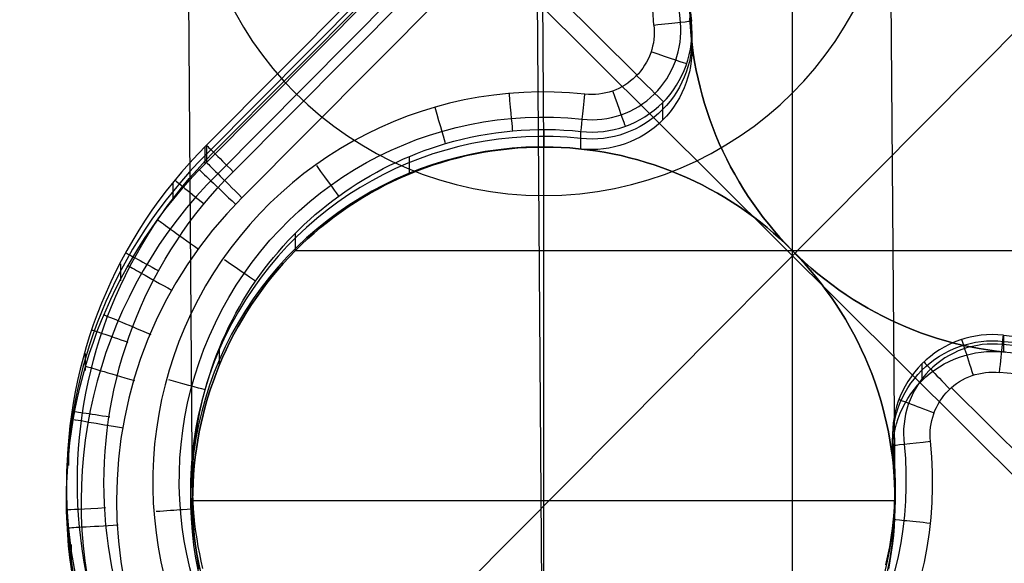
# Model space of a CAD drawing. Extents: x -274 to 274, y -220 to 276.
# Tile 92 of 164: x 211 to 230, y -210 to -200. Entities that reach past the tile are written whole.
import ezdxf

# ---------------------------------------------------------------- set-up
doc = ezdxf.new("R2010")
doc.units = 0
doc.layers.add('PREDEFINITO', color=7, linetype='CONTINUOUS')

msp = doc.modelspace()

# ---------------------------------------------------------------- linework, layer by layer
at = {"layer": 'PREDEFINITO'}
for p, q in [((221.101, -202.118, 1), (220.891, -174.626, 262.983)), ((214.101, -209.157, 1), (213.895, -181.614, 263.454)), ((228.101, -209.157, 1), (227.889, -181.57, 263.887)), ((221.101, -216.195, 1), (220.893, -188.558, 264.358)), ((224.277, -192.125, 4.195), (214.377, -202.082, 4.195)), ((224.277, -192.303, 2.5), (214.377, -202.26, 2.5)), ((214.518, -202.222, 4.76), (224.417, -192.265, 4.76)), ((214.377, -202.426, 0.926), (224.277, -192.468, 0.926)), ((214.602, -202.649, 0.267), (224.501, -192.692, 0.267)), ((214.908, -202.609, 5), (224.807, -192.652, 5)), ((224.984, -193.172), (215.084, -203.129)), ((237.057, -193.213), (215.148, -215.249)), ((226.05, -194.223, 1), (226.05, -214.134, 1)), ((222.959, -200.685, 5), (219.872, -197.616, 5)), ((219.961, -198.224), (232.04, -210.233)), ((224.02, -199.726, 1), (224.009, -199.551, 1)), ((224.009, -199.551, 1), (224.02, -199.726, 1)), ((224.024, -199.44, 4.244), (224.04, -199.614, 4.242)), ((224.035, -199.901, 1), (224.02, -199.726, 1)), ((224.02, -199.726, 1), (224.035, -199.901, 1)), ((224.04, -199.955, 1), (224.04, -199.614, 4.242)), ((224.054, -200.075, 1), (224.035, -199.901, 1)), ((224.035, -199.901, 1), (224.054, -200.075, 1)), ((224.078, -200.249, 1), (224.054, -200.075, 1)), ((224.054, -200.075, 1), (224.078, -200.249, 1)), ((224.106, -200.422, 1), (224.078, -200.249, 1)), ((224.078, -200.249, 1), (224.106, -200.422, 1)), ((224.139, -200.595, 1), (224.106, -200.422, 1)), ((224.106, -200.422, 1), (224.139, -200.595, 1)), ((224.174, -200.76, 1), (224.139, -200.595, 1)), ((224.139, -200.595, 1), (224.174, -200.76, 1)), ((224.213, -200.924, 1), (224.174, -200.76, 1)), ((224.174, -200.76, 1), (224.213, -200.924, 1)), ((224.256, -201.088, 1), (224.213, -200.924, 1)), ((224.213, -200.924, 1), (224.256, -201.088, 1)), ((224.303, -201.25, 1), (224.256, -201.088, 1)), ((224.256, -201.088, 1), (224.303, -201.25, 1)), ((223.467, -201.235, 4.306), (223.467, -201.583, 1)), ((224.354, -201.411, 1), (224.303, -201.25, 1)), ((224.303, -201.25, 1), (224.354, -201.411, 1)), ((224.409, -201.57, 1), (224.354, -201.411, 1)), ((224.354, -201.411, 1), (224.409, -201.57, 1)), ((224.468, -201.729, 1), (224.409, -201.57, 1)), ((224.409, -201.57, 1), (224.468, -201.729, 1)), ((219.638, -201.924, 4.327), (219.805, -201.89, 4.327)), ((219.805, -201.89, 4.327), (219.973, -201.86, 4.327)), ((219.973, -201.86, 4.327), (220.141, -201.835, 4.328)), ((220.141, -201.835, 4.328), (220.31, -201.813, 4.328)), ((220.31, -201.813, 4.328), (220.479, -201.796, 4.328)), ((220.479, -201.796, 4.328), (220.649, -201.783, 4.328)), ((220.649, -201.783, 4.328), (220.819, -201.774, 4.328)), ((220.819, -201.774, 4.328), (220.989, -201.769, 4.328)), ((220.989, -201.769, 4.328), (221.16, -201.769, 4.328)), ((221.101, -201.768, 4.328), (221.101, -202.118, 1)), ((221.16, -201.769, 4.328), (221.33, -201.772, 4.328)), ((221.33, -201.772, 4.328), (221.5, -201.78, 4.328)), ((221.5, -201.78, 4.328), (221.67, -201.792, 4.328)), ((221.67, -201.792, 4.328), (221.84, -201.808, 4.328)), ((221.84, -202.157, 1), (221.84, -201.808, 4.328)), ((224.53, -201.886, 1), (224.468, -201.729, 1)), ((224.468, -201.729, 1), (224.53, -201.886, 1)), ((224.597, -202.045, 1), (224.53, -201.886, 1)), ((224.53, -201.886, 1), (224.597, -202.045, 1)), ((214.347, -202.113, 4.195), (214.347, -202.456, 0.926)), ((214.377, -202.082, 4.195), (214.377, -202.426, 0.926)), ((218.859, -202.139, 4.324), (219, -202.093, 4.325)), ((219, -202.093, 4.325), (219.143, -202.049, 4.325)), ((219.143, -202.049, 4.325), (219.307, -202.003, 4.326)), ((219.307, -202.003, 4.326), (219.472, -201.962, 4.326)), ((219.472, -201.962, 4.326), (219.638, -201.924, 4.327)), ((224.669, -202.202, 1), (224.597, -202.045, 1)), ((224.597, -202.045, 1), (224.669, -202.202, 1)), ((218.304, -202.355, 4.322), (218.441, -202.297, 4.323)), ((218.415, -202.308, 4.322), (218.415, -202.657, 1)), ((218.441, -202.297, 4.323), (218.579, -202.241, 4.323)), ((218.579, -202.241, 4.323), (218.718, -202.189, 4.324)), ((218.718, -202.189, 4.324), (218.859, -202.139, 4.324)), ((219.395, -202.33, 1), (219.562, -202.29, 1)), ((219.562, -202.29, 1), (219.395, -202.33, 1)), ((219.562, -202.29, 1), (219.731, -202.254, 1)), ((219.731, -202.254, 1), (219.562, -202.29, 1)), ((219.731, -202.254, 1), (219.9, -202.222, 1)), ((219.9, -202.222, 1), (219.731, -202.254, 1)), ((219.9, -202.222, 1), (220.07, -202.195, 1)), ((220.07, -202.195, 1), (219.9, -202.222, 1)), ((220.07, -202.195, 1), (220.24, -202.171, 1)), ((220.24, -202.171, 1), (220.07, -202.195, 1)), ((220.24, -202.171, 1), (220.411, -202.152, 1)), ((220.411, -202.152, 1), (220.24, -202.171, 1)), ((220.411, -202.152, 1), (220.583, -202.137, 1)), ((220.583, -202.137, 1), (220.411, -202.152, 1)), ((220.583, -202.137, 1), (220.755, -202.127, 1)), ((220.755, -202.127, 1), (220.583, -202.137, 1)), ((220.755, -202.127, 1), (220.928, -202.12, 1)), ((220.928, -202.12, 1), (220.755, -202.127, 1)), ((220.928, -202.12, 1), (221.101, -202.118, 1)), ((221.101, -202.118, 1), (220.928, -202.12, 1)), ((221.101, -202.118, 1), (221.273, -202.12, 1)), ((221.101, -216.195, 1), (221.101, -202.118, 1)), ((221.273, -202.12, 1), (221.101, -202.118, 1)), ((221.273, -202.12, 1), (221.446, -202.127, 1)), ((221.446, -202.127, 1), (221.273, -202.12, 1)), ((221.446, -202.127, 1), (221.618, -202.137, 1)), ((221.618, -202.137, 1), (221.446, -202.127, 1)), ((221.618, -202.137, 1), (221.79, -202.152, 1)), ((221.79, -202.152, 1), (221.618, -202.137, 1)), ((221.79, -202.152, 1), (221.961, -202.171, 1)), ((221.961, -202.171, 1), (221.79, -202.152, 1)), ((221.961, -202.171, 1), (222.131, -202.195, 1)), ((222.131, -202.195, 1), (221.961, -202.171, 1)), ((222.131, -202.195, 1), (222.301, -202.222, 1)), ((222.301, -202.222, 1), (222.131, -202.195, 1)), ((222.301, -202.222, 1), (222.47, -202.254, 1)), ((222.47, -202.254, 1), (222.301, -202.222, 1)), ((222.47, -202.254, 1), (222.638, -202.29, 1)), ((222.638, -202.29, 1), (222.47, -202.254, 1)), ((222.638, -202.29, 1), (222.806, -202.33, 1)), ((222.806, -202.33, 1), (222.638, -202.29, 1)), ((224.744, -202.357, 1), (224.669, -202.202, 1)), ((224.669, -202.202, 1), (224.744, -202.357, 1)), ((217.9, -202.548, 4.32), (218.033, -202.481, 4.32)), ((218.033, -202.481, 4.32), (218.168, -202.417, 4.321)), ((218.168, -202.417, 4.321), (218.304, -202.355, 4.322)), ((218.736, -202.532, 1), (218.899, -202.475, 1)), ((218.899, -202.475, 1), (218.736, -202.532, 1)), ((218.899, -202.475, 1), (219.063, -202.423, 1)), ((219.063, -202.423, 1), (218.899, -202.475, 1)), ((219.063, -202.423, 1), (219.229, -202.374, 1)), ((219.229, -202.374, 1), (219.063, -202.423, 1)), ((219.229, -202.374, 1), (219.395, -202.33, 1)), ((219.395, -202.33, 1), (219.229, -202.374, 1)), ((222.806, -202.33, 1), (222.972, -202.374, 1)), ((222.972, -202.374, 1), (222.806, -202.33, 1)), ((222.972, -202.374, 1), (223.137, -202.423, 1)), ((223.137, -202.423, 1), (222.972, -202.374, 1)), ((223.137, -202.423, 1), (223.302, -202.475, 1)), ((223.302, -202.475, 1), (223.137, -202.423, 1)), ((223.302, -202.475, 1), (223.465, -202.532, 1)), ((223.465, -202.532, 1), (223.302, -202.475, 1)), ((224.823, -202.51, 1), (224.744, -202.357, 1)), ((224.744, -202.357, 1), (224.823, -202.51, 1)), ((217.51, -202.766, 4.317), (217.639, -202.69, 4.318)), ((217.639, -202.69, 4.318), (217.769, -202.618, 4.319)), ((217.769, -202.618, 4.319), (217.9, -202.548, 4.32)), ((218.256, -202.725, 1), (218.415, -202.657, 1)), ((218.415, -202.657, 1), (218.256, -202.725, 1)), ((218.415, -202.657, 1), (218.575, -202.592, 1)), ((218.575, -202.592, 1), (218.415, -202.657, 1)), ((218.575, -202.592, 1), (218.736, -202.532, 1)), ((218.736, -202.532, 1), (218.575, -202.592, 1)), ((223.465, -202.532, 1), (223.626, -202.592, 1)), ((223.626, -202.592, 1), (223.465, -202.532, 1)), ((223.626, -202.592, 1), (223.786, -202.657, 1)), ((223.786, -202.657, 1), (223.626, -202.592, 1)), ((223.786, -202.657, 1), (223.945, -202.725, 1)), ((223.945, -202.725, 1), (223.786, -202.657, 1)), ((224.905, -202.661, 1), (224.823, -202.51, 1)), ((224.823, -202.51, 1), (224.905, -202.661, 1)), ((224.991, -202.81, 1), (224.905, -202.661, 1)), ((224.905, -202.661, 1), (224.991, -202.81, 1)), ((213.706, -202.832, 4.201), (213.706, -203.175, 0.934)), ((217.258, -202.925, 4.316), (217.383, -202.844, 4.316)), ((217.383, -202.844, 4.316), (217.51, -202.766, 4.317)), ((217.792, -202.954, 1), (217.945, -202.874, 1)), ((217.945, -202.874, 1), (217.792, -202.954, 1)), ((217.945, -202.874, 1), (218.099, -202.798, 1)), ((218.099, -202.798, 1), (217.945, -202.874, 1)), ((218.099, -202.798, 1), (218.256, -202.725, 1)), ((218.256, -202.725, 1), (218.099, -202.798, 1)), ((223.945, -202.725, 1), (224.102, -202.798, 1)), ((224.102, -202.798, 1), (223.945, -202.725, 1)), ((224.102, -202.798, 1), (224.256, -202.874, 1)), ((224.256, -202.874, 1), (224.102, -202.798, 1)), ((224.256, -202.874, 1), (224.409, -202.954, 1)), ((224.409, -202.954, 1), (224.256, -202.874, 1)), ((225.081, -202.957, 1), (224.991, -202.81, 1)), ((224.991, -202.81, 1), (225.081, -202.957, 1)), ((216.893, -203.183, 4.313), (217.013, -203.094, 4.314)), ((217.013, -203.094, 4.314), (217.135, -203.008, 4.315)), ((217.135, -203.008, 4.315), (217.258, -202.925, 4.316)), ((217.493, -203.125, 1), (217.642, -203.037, 1)), ((217.642, -203.037, 1), (217.493, -203.125, 1)), ((217.642, -203.037, 1), (217.792, -202.954, 1)), ((217.792, -202.954, 1), (217.642, -203.037, 1)), ((224.409, -202.954, 1), (224.56, -203.038, 1)), ((224.56, -203.038, 1), (224.409, -202.954, 1)), ((224.56, -203.038, 1), (224.708, -203.125, 1)), ((224.708, -203.125, 1), (224.56, -203.038, 1)), ((225.174, -203.101, 1), (225.081, -202.957, 1)), ((225.081, -202.957, 1), (225.174, -203.101, 1)), ((216.66, -203.368, 4.311), (216.775, -203.274, 4.312)), ((216.775, -203.274, 4.312), (216.893, -203.183, 4.313)), ((217.203, -203.31, 1), (217.347, -203.216, 1)), ((217.347, -203.216, 1), (217.203, -203.31, 1)), ((217.347, -203.216, 1), (217.493, -203.125, 1)), ((217.493, -203.125, 1), (217.347, -203.216, 1)), ((224.708, -203.125, 1), (224.854, -203.216, 1)), ((224.854, -203.216, 1), (224.708, -203.125, 1)), ((224.854, -203.216, 1), (224.998, -203.31, 1)), ((224.998, -203.31, 1), (224.854, -203.216, 1)), ((225.271, -203.244, 1), (225.174, -203.101, 1)), ((225.174, -203.101, 1), (225.271, -203.244, 1)), ((225.371, -203.383, 1), (225.271, -203.244, 1)), ((225.271, -203.244, 1), (225.371, -203.383, 1)), ((216.434, -203.563, 4.308), (216.546, -203.464, 4.31)), ((216.546, -203.464, 4.31), (216.66, -203.368, 4.311)), ((216.923, -203.509, 1), (217.062, -203.408, 1)), ((217.062, -203.408, 1), (216.923, -203.509, 1)), ((217.062, -203.408, 1), (217.203, -203.31, 1)), ((217.203, -203.31, 1), (217.062, -203.408, 1)), ((224.998, -203.31, 1), (225.139, -203.408, 1)), ((225.139, -203.408, 1), (224.998, -203.31, 1)), ((225.139, -203.408, 1), (225.278, -203.509, 1)), ((225.278, -203.509, 1), (225.139, -203.408, 1)), ((225.474, -203.521, 1), (225.371, -203.383, 1)), ((225.371, -203.383, 1), (225.474, -203.521, 1)), ((216.217, -203.767, 4.306), (216.324, -203.664, 4.307)), ((216.324, -203.664, 4.307), (216.434, -203.563, 4.308)), ((216.652, -203.722, 1), (216.786, -203.614, 1)), ((216.786, -203.614, 1), (216.652, -203.722, 1)), ((216.786, -203.614, 1), (216.923, -203.509, 1)), ((216.923, -203.509, 1), (216.786, -203.614, 1)), ((225.278, -203.509, 1), (225.415, -203.614, 1)), ((225.415, -203.614, 1), (225.278, -203.509, 1)), ((225.415, -203.614, 1), (225.549, -203.722, 1)), ((225.549, -203.722, 1), (225.415, -203.614, 1)), ((225.581, -203.656, 1), (225.474, -203.521, 1)), ((225.474, -203.521, 1), (225.581, -203.656, 1)), ((225.692, -203.788, 1), (225.581, -203.656, 1)), ((225.581, -203.656, 1), (225.692, -203.788, 1)), ((216.008, -203.98, 4.304), (216.111, -203.872, 4.305)), ((216.111, -203.872, 4.305), (216.217, -203.767, 4.306)), ((216.143, -203.84, 4.305), (216.143, -204.188, 1)), ((216.392, -203.948, 1), (216.521, -203.834, 1)), ((216.521, -203.834, 1), (216.392, -203.948, 1)), ((216.521, -203.834, 1), (216.652, -203.722, 1)), ((216.652, -203.722, 1), (216.521, -203.834, 1)), ((225.549, -203.722, 1), (225.68, -203.834, 1)), ((225.68, -203.834, 1), (225.549, -203.722, 1)), ((225.68, -203.834, 1), (225.809, -203.948, 1)), ((225.809, -203.948, 1), (225.68, -203.834, 1)), ((225.805, -203.918, 1), (225.692, -203.788, 1)), ((225.692, -203.788, 1), (225.805, -203.918, 1)), ((215.908, -204.09, 4.303), (216.008, -203.98, 4.304)), ((216.143, -204.188, 1), (216.266, -204.066, 1)), ((216.266, -204.066, 1), (216.143, -204.188, 1)), ((216.266, -204.066, 1), (216.392, -203.948, 1)), ((216.392, -203.948, 1), (216.266, -204.066, 1)), ((225.922, -204.044, 1), (225.805, -203.918, 1)), ((225.805, -203.918, 1), (225.922, -204.044, 1)), ((225.809, -203.948, 1), (225.935, -204.066, 1)), ((225.935, -204.066, 1), (225.809, -203.948, 1)), ((226.042, -204.169, 1), (225.922, -204.044, 1)), ((225.922, -204.044, 1), (226.042, -204.169, 1)), ((225.935, -204.066, 1), (226.058, -204.188, 1)), ((226.058, -204.188, 1), (225.935, -204.066, 1)), ((215.713, -204.316, 4.3), (215.809, -204.202, 4.301)), ((215.809, -204.202, 4.301), (215.908, -204.09, 4.303)), ((216.023, -204.312, 1), (216.143, -204.188, 1)), ((216.143, -204.188, 1), (216.023, -204.312, 1)), ((216.152, -204.178, 1), (235.948, -204.178, 1)), ((226.168, -204.292, 1), (226.042, -204.169, 1)), ((226.042, -204.169, 1), (226.168, -204.292, 1)), ((226.058, -204.188, 1), (226.178, -204.312, 1)), ((226.178, -204.312, 1), (226.058, -204.188, 1)), ((212.66, -204.441, 4.214), (212.66, -204.784, 0.952)), ((215.528, -204.55, 4.297), (215.62, -204.432, 4.299)), ((215.62, -204.432, 4.299), (215.713, -204.316, 4.3)), ((215.792, -204.568, 1), (215.906, -204.439, 1)), ((215.906, -204.439, 1), (215.792, -204.568, 1)), ((215.906, -204.439, 1), (216.023, -204.312, 1)), ((216.023, -204.312, 1), (215.906, -204.439, 1)), ((226.296, -204.412, 1), (226.168, -204.292, 1)), ((226.168, -204.292, 1), (226.296, -204.412, 1)), ((226.178, -204.312, 1), (226.295, -204.439, 1)), ((226.295, -204.439, 1), (226.178, -204.312, 1)), ((226.295, -204.439, 1), (226.409, -204.568, 1)), ((226.409, -204.568, 1), (226.295, -204.439, 1)), ((226.427, -204.529, 1), (226.296, -204.412, 1)), ((226.296, -204.412, 1), (226.427, -204.529, 1)), ((215.44, -204.67, 4.296), (215.528, -204.55, 4.297)), ((215.682, -204.701, 1), (215.792, -204.568, 1)), ((215.792, -204.568, 1), (215.682, -204.701, 1)), ((226.409, -204.568, 1), (226.519, -204.701, 1)), ((226.519, -204.701, 1), (226.409, -204.568, 1)), ((226.561, -204.642, 1), (226.427, -204.529, 1)), ((226.427, -204.529, 1), (226.561, -204.642, 1)), ((226.698, -204.752, 1), (226.561, -204.642, 1)), ((226.561, -204.642, 1), (226.698, -204.752, 1)), ((215.27, -204.915, 4.293), (215.354, -204.791, 4.295)), ((215.354, -204.791, 4.295), (215.44, -204.67, 4.296)), ((215.471, -204.973, 1), (215.575, -204.835, 1)), ((215.575, -204.835, 1), (215.471, -204.973, 1)), ((215.575, -204.835, 1), (215.682, -204.701, 1)), ((215.682, -204.701, 1), (215.575, -204.835, 1)), ((226.519, -204.701, 1), (226.626, -204.835, 1)), ((226.626, -204.835, 1), (226.519, -204.701, 1)), ((226.626, -204.835, 1), (226.73, -204.973, 1)), ((226.73, -204.973, 1), (226.626, -204.835, 1)), ((226.838, -204.859, 1), (226.698, -204.752, 1)), ((226.698, -204.752, 1), (226.838, -204.859, 1)), ((226.98, -204.962, 1), (226.838, -204.859, 1)), ((226.838, -204.859, 1), (226.98, -204.962, 1)), ((215.111, -205.169, 4.291), (215.189, -205.041, 4.292)), ((215.189, -205.041, 4.292), (215.27, -204.915, 4.293)), ((215.371, -205.113, 1), (215.471, -204.973, 1)), ((215.471, -204.973, 1), (215.371, -205.113, 1)), ((226.73, -204.973, 1), (226.83, -205.113, 1)), ((226.83, -205.113, 1), (226.73, -204.973, 1)), ((227.125, -205.061, 1), (226.98, -204.962, 1)), ((226.98, -204.962, 1), (227.125, -205.061, 1)), ((215.035, -205.298, 4.289), (215.111, -205.169, 4.291)), ((215.181, -205.399, 1), (215.275, -205.255, 1)), ((215.275, -205.255, 1), (215.181, -205.399, 1)), ((215.275, -205.255, 1), (215.371, -205.113, 1)), ((215.371, -205.113, 1), (215.275, -205.255, 1)), ((226.83, -205.113, 1), (226.926, -205.255, 1)), ((226.926, -205.255, 1), (226.83, -205.113, 1)), ((226.926, -205.255, 1), (227.02, -205.399, 1)), ((227.02, -205.399, 1), (226.926, -205.255, 1)), ((227.267, -205.154, 1), (227.125, -205.061, 1)), ((227.125, -205.061, 1), (227.267, -205.154, 1)), ((227.41, -205.242, 1), (227.267, -205.154, 1)), ((227.267, -205.154, 1), (227.41, -205.242, 1)), ((227.556, -205.328, 1), (227.41, -205.242, 1)), ((227.41, -205.242, 1), (227.556, -205.328, 1)), ((214.892, -205.561, 4.286), (214.962, -205.428, 4.288)), ((214.962, -205.428, 4.288), (215.035, -205.298, 4.289)), ((215.092, -205.546, 1), (215.181, -205.399, 1)), ((215.181, -205.399, 1), (215.092, -205.546, 1)), ((227.02, -205.399, 1), (227.109, -205.546, 1)), ((227.109, -205.546, 1), (227.02, -205.399, 1)), ((227.704, -205.409, 1), (227.556, -205.328, 1)), ((227.556, -205.328, 1), (227.704, -205.409, 1)), ((227.854, -205.487, 1), (227.704, -205.409, 1)), ((227.704, -205.409, 1), (227.854, -205.487, 1)), ((214.824, -205.694, 4.285), (214.892, -205.561, 4.286)), ((215.006, -205.695, 1), (215.092, -205.546, 1)), ((215.092, -205.546, 1), (215.006, -205.695, 1)), ((227.109, -205.546, 1), (227.195, -205.695, 1)), ((227.195, -205.695, 1), (227.109, -205.546, 1)), ((228.005, -205.562, 1), (227.854, -205.487, 1)), ((227.854, -205.487, 1), (228.005, -205.562, 1)), ((228.159, -205.632, 1), (228.005, -205.562, 1)), ((228.005, -205.562, 1), (228.159, -205.632, 1)), ((228.314, -205.699, 1), (228.159, -205.632, 1)), ((228.159, -205.632, 1), (228.314, -205.699, 1)), ((214.698, -205.966, 4.282), (214.76, -205.829, 4.283)), ((214.76, -205.829, 4.283), (214.824, -205.694, 4.285)), ((214.923, -205.846, 1), (215.006, -205.695, 1)), ((215.006, -205.695, 1), (214.923, -205.846, 1)), ((227.195, -205.695, 1), (227.278, -205.846, 1)), ((227.278, -205.846, 1), (227.195, -205.695, 1)), ((228.471, -205.763, 1), (228.314, -205.699, 1)), ((228.314, -205.699, 1), (228.471, -205.763, 1)), ((228.629, -205.822, 1), (228.471, -205.763, 1)), ((228.471, -205.763, 1), (228.629, -205.822, 1)), ((228.788, -205.878, 1), (228.629, -205.822, 1)), ((228.629, -205.822, 1), (228.788, -205.878, 1)), ((214.64, -206.104, 4.28), (214.698, -205.966, 4.282)), ((214.769, -206.154, 1), (214.844, -205.999, 1)), ((214.844, -205.999, 1), (214.769, -206.154, 1)), ((214.844, -205.999, 1), (214.923, -205.846, 1)), ((214.923, -205.846, 1), (214.844, -205.999, 1)), ((227.278, -205.846, 1), (227.357, -205.999, 1)), ((227.357, -205.999, 1), (227.278, -205.846, 1)), ((227.357, -205.999, 1), (227.432, -206.154, 1)), ((227.432, -206.154, 1), (227.357, -205.999, 1)), ((228.949, -205.929, 1), (228.788, -205.878, 1)), ((228.788, -205.878, 1), (228.949, -205.929, 1)), ((229.111, -205.977, 1), (228.949, -205.929, 1)), ((228.949, -205.929, 1), (229.111, -205.977, 1)), ((229.274, -206.021, 1), (229.111, -205.977, 1)), ((229.111, -205.977, 1), (229.274, -206.021, 1)), ((229.438, -206.061, 1), (229.274, -206.021, 1)), ((229.274, -206.021, 1), (229.438, -206.061, 1)), ((230.261, -205.865, 4.172), (230.437, -205.882, 4.172)), ((230.261, -205.865, 4.172), (230.261, -206.199, 1)), ((211.957, -206.229, 4.229), (211.957, -206.571, 0.972)), ((214.584, -206.242, 4.279), (214.64, -206.104, 4.28)), ((214.63, -206.125, 4.28), (214.63, -206.47, 1)), ((214.698, -206.311, 1), (214.769, -206.154, 1)), ((214.769, -206.154, 1), (214.698, -206.311, 1)), ((227.432, -206.154, 1), (227.503, -206.311, 1)), ((227.503, -206.311, 1), (227.432, -206.154, 1)), ((229.604, -206.097, 1), (229.438, -206.061, 1)), ((229.438, -206.061, 1), (229.604, -206.097, 1)), ((229.776, -206.13, 1), (229.604, -206.097, 1)), ((229.604, -206.097, 1), (229.776, -206.13, 1)), ((229.95, -206.159, 1), (229.776, -206.13, 1)), ((229.776, -206.13, 1), (229.95, -206.159, 1)), ((230.124, -206.183, 1), (229.95, -206.159, 1)), ((229.95, -206.159, 1), (230.124, -206.183, 1)), ((230.298, -206.203, 1), (230.124, -206.183, 1)), ((230.124, -206.183, 1), (230.298, -206.203, 1)), ((214.481, -206.524, 4.275), (214.531, -206.382, 4.277)), ((214.531, -206.382, 4.277), (214.584, -206.242, 4.279)), ((214.63, -206.47, 1), (214.698, -206.311, 1)), ((214.698, -206.311, 1), (214.63, -206.47, 1)), ((227.503, -206.311, 1), (227.571, -206.47, 1)), ((227.571, -206.47, 1), (227.503, -206.311, 1)), ((214.434, -206.666, 4.274), (214.481, -206.524, 4.275)), ((214.567, -206.631, 1), (214.63, -206.47, 1)), ((214.63, -206.47, 1), (214.567, -206.631, 1)), ((227.571, -206.47, 1), (227.634, -206.631, 1)), ((227.634, -206.631, 1), (227.571, -206.47, 1)), ((228.634, -206.438, 4.195), (228.634, -206.774, 1)), ((214.349, -206.953, 4.271), (214.39, -206.809, 4.272)), ((214.39, -206.809, 4.272), (214.434, -206.666, 4.274)), ((214.452, -206.956, 1), (214.507, -206.793, 1)), ((214.507, -206.793, 1), (214.452, -206.956, 1)), ((214.507, -206.793, 1), (214.567, -206.631, 1)), ((214.567, -206.631, 1), (214.507, -206.793, 1)), ((227.634, -206.631, 1), (227.694, -206.793, 1)), ((227.694, -206.793, 1), (227.634, -206.631, 1)), ((227.694, -206.793, 1), (227.749, -206.956, 1)), ((227.749, -206.956, 1), (227.694, -206.793, 1)), ((214.311, -207.098, 4.269), (214.349, -206.953, 4.271)), ((214.4, -207.12, 1), (214.452, -206.956, 1)), ((214.452, -206.956, 1), (214.4, -207.12, 1)), ((227.749, -206.956, 1), (227.801, -207.12, 1)), ((227.801, -207.12, 1), (227.749, -206.956, 1)), ((232.307, -209.978, 5), (229.222, -206.911, 5)), ((214.277, -207.243, 4.267), (214.311, -207.098, 4.269)), ((214.352, -207.285, 1), (214.4, -207.12, 1)), ((214.4, -207.12, 1), (214.352, -207.285, 1)), ((227.801, -207.12, 1), (227.849, -207.285, 1)), ((227.849, -207.285, 1), (227.801, -207.12, 1)), ((214.217, -207.537, 4.264), (214.245, -207.39, 4.266)), ((214.245, -207.39, 4.266), (214.277, -207.243, 4.267)), ((214.309, -207.452, 1), (214.352, -207.285, 1)), ((214.352, -207.285, 1), (214.309, -207.452, 1)), ((227.849, -207.285, 1), (227.892, -207.452, 1)), ((227.892, -207.452, 1), (227.849, -207.285, 1)), ((214.191, -207.684, 4.263), (214.217, -207.537, 4.264)), ((214.27, -207.619, 1), (214.309, -207.452, 1)), ((214.309, -207.452, 1), (214.27, -207.619, 1)), ((227.892, -207.452, 1), (227.931, -207.619, 1)), ((227.931, -207.619, 1), (227.892, -207.452, 1)), ((214.169, -207.832, 4.261), (214.191, -207.684, 4.263)), ((214.203, -207.957, 1), (214.234, -207.787, 1)), ((214.234, -207.787, 1), (214.203, -207.957, 1)), ((214.234, -207.787, 1), (214.27, -207.619, 1)), ((214.27, -207.619, 1), (214.234, -207.787, 1)), ((227.931, -207.619, 1), (227.967, -207.788, 1)), ((227.967, -207.788, 1), (227.931, -207.619, 1)), ((227.967, -207.788, 1), (227.998, -207.957, 1)), ((227.998, -207.957, 1), (227.967, -207.788, 1)), ((214.134, -208.13, 4.258), (214.15, -207.981, 4.259)), ((214.15, -207.981, 4.259), (214.169, -207.832, 4.261)), ((214.176, -208.126, 1), (214.203, -207.957, 1)), ((214.203, -207.957, 1), (214.176, -208.126, 1)), ((227.998, -207.957, 1), (228.025, -208.126, 1)), ((228.025, -208.126, 1), (227.998, -207.957, 1)), ((211.626, -208.116, 4.244), (211.626, -208.458, 0.992)), ((214.121, -208.279, 4.256), (214.134, -208.13, 4.258)), ((214.153, -208.297, 1), (214.176, -208.126, 1)), ((214.176, -208.126, 1), (214.153, -208.297, 1)), ((228.025, -208.126, 1), (228.048, -208.297, 1)), ((228.048, -208.297, 1), (228.025, -208.126, 1)), ((228.06, -208.059, 4.258), (228.077, -208.242, 4.256)), ((228.06, -208.401, 1), (228.06, -208.059, 4.258)), ((214.111, -208.428, 4.254), (214.121, -208.279, 4.256)), ((214.134, -208.468, 1), (214.153, -208.297, 1)), ((214.153, -208.297, 1), (214.134, -208.468, 1)), ((228.048, -208.297, 1), (228.067, -208.468, 1)), ((228.067, -208.468, 1), (228.048, -208.297, 1)), ((228.077, -208.242, 4.256), (228.09, -208.426, 4.254)), ((214.101, -208.727, 4.251), (214.105, -208.578, 4.253)), ((214.105, -208.578, 4.253), (214.111, -208.428, 4.254)), ((214.119, -208.64, 1), (214.134, -208.468, 1)), ((214.134, -208.468, 1), (214.119, -208.64, 1)), ((228.067, -208.468, 1), (228.082, -208.64, 1)), ((228.082, -208.64, 1), (228.067, -208.468, 1)), ((228.09, -208.426, 4.254), (228.098, -208.61, 4.252)), ((214.101, -208.877, 4.249), (214.101, -208.727, 4.251)), ((214.109, -208.812, 1), (214.119, -208.64, 1)), ((214.119, -208.64, 1), (214.109, -208.812, 1)), ((228.082, -208.64, 1), (228.092, -208.812, 1)), ((228.092, -208.812, 1), (228.082, -208.64, 1)), ((228.098, -208.61, 4.252), (228.1, -208.795, 4.25)), ((214.101, -208.815, 4.25), (214.101, -209.157, 1)), ((214.104, -209.027, 4.248), (214.101, -208.877, 4.249)), ((214.101, -209.157, 1), (214.103, -208.984, 1)), ((214.103, -208.984, 1), (214.101, -209.157, 1)), ((214.103, -208.984, 1), (214.109, -208.812, 1)), ((214.109, -208.812, 1), (214.103, -208.984, 1)), ((228.092, -208.812, 1), (228.098, -208.984, 1)), ((228.098, -208.984, 1), (228.092, -208.812, 1)), ((228.099, -208.979, 4.248), (228.092, -209.163, 4.246)), ((228.098, -208.984, 1), (228.101, -209.157, 1)), ((228.101, -209.157, 1), (228.098, -208.984, 1)), ((228.1, -208.795, 4.25), (228.099, -208.979, 4.248)), ((228.101, -208.815, 4.25), (228.101, -209.157, 1)), ((214.103, -209.329, 1), (214.101, -209.157, 1)), ((214.101, -209.157, 1), (228.101, -209.157, 1)), ((214.101, -209.157, 1), (214.103, -209.329, 1)), ((214.11, -209.176, 4.246), (214.104, -209.027, 4.248)), ((214.119, -209.326, 4.244), (214.11, -209.176, 4.246)), ((228.092, -209.163, 4.246), (228.08, -209.347, 4.244)), ((228.101, -209.157, 1), (228.098, -209.329, 1)), ((228.098, -209.329, 1), (228.101, -209.157, 1)), ((214.109, -209.502, 1), (214.103, -209.329, 1)), ((214.103, -209.329, 1), (214.109, -209.502, 1)), ((214.131, -209.476, 4.243), (214.119, -209.326, 4.244)), ((228.08, -209.347, 4.244), (228.064, -209.531, 4.242)), ((228.098, -209.329, 1), (228.092, -209.502, 1)), ((228.092, -209.502, 1), (228.098, -209.329, 1)), ((214.119, -209.674, 1), (214.109, -209.502, 1)), ((214.109, -209.502, 1), (214.119, -209.674, 1)), ((214.147, -209.626, 4.241), (214.131, -209.476, 4.243)), ((228.064, -209.531, 4.242), (228.043, -209.714, 4.24)), ((228.092, -209.502, 1), (228.082, -209.674, 1)), ((228.082, -209.674, 1), (228.092, -209.502, 1)), ((214.134, -209.845, 1), (214.119, -209.674, 1)), ((214.119, -209.674, 1), (214.134, -209.845, 1)), ((214.166, -209.775, 4.239), (214.147, -209.626, 4.241)), ((228.043, -209.714, 4.24), (228.018, -209.897, 4.238)), ((228.082, -209.674, 1), (228.067, -209.845, 1)), ((228.067, -209.845, 1), (228.082, -209.674, 1)), ((214.153, -210.016, 1), (214.134, -209.845, 1)), ((214.134, -209.845, 1), (214.153, -210.016, 1)), ((214.188, -209.924, 4.238), (214.166, -209.775, 4.239)), ((214.213, -210.073, 4.236), (214.188, -209.924, 4.238)), ((228.018, -209.897, 4.238), (227.987, -210.079, 4.236)), ((228.067, -209.845, 1), (228.048, -210.016, 1)), ((228.048, -210.016, 1), (228.067, -209.845, 1)), ((211.679, -210.035, 4.26), (211.679, -210.376, 1.013)), ((214.176, -210.187, 1), (214.153, -210.016, 1)), ((214.153, -210.016, 1), (214.176, -210.187, 1)), ((214.241, -210.221, 4.234), (214.213, -210.073, 4.236)), ((227.987, -210.079, 4.236), (227.952, -210.26, 4.234)), ((228.048, -210.016, 1), (228.025, -210.187, 1)), ((228.025, -210.187, 1), (228.048, -210.016, 1)), ((214.203, -210.357, 1), (214.176, -210.187, 1)), ((214.176, -210.187, 1), (214.203, -210.357, 1)), ((214.234, -210.526, 1), (214.203, -210.357, 1)), ((214.203, -210.357, 1), (214.234, -210.526, 1)), ((214.273, -210.368, 4.233), (214.241, -210.221, 4.234)), ((227.952, -210.26, 4.234), (227.912, -210.44, 4.232)), ((227.998, -210.357, 1), (227.967, -210.526, 1)), ((227.967, -210.526, 1), (227.998, -210.357, 1)), ((228.025, -210.187, 1), (227.998, -210.357, 1)), ((227.998, -210.357, 1), (228.025, -210.187, 1)), ((214.307, -210.515, 4.231), (214.273, -210.368, 4.233))]:
    msp.add_line(p, q, dxfattribs=at)
at = {"layer": 'PREDEFINITO', "extrusion": (2.9134e-07, -0.104528, -0.994522)}
msp.add_circle((221.1, 208.116, -103.815), 7, dxfattribs=at)
at = {"layer": 'PREDEFINITO', "extrusion": (-1.17688e-07, 0.008232, 0.999966)}
msp.add_arc((231, -198.886, 2.613), 9.515, 314.9578, 134.9576, dxfattribs=at)
at = {"layer": 'PREDEFINITO', "extrusion": (4.25961e-07, -0.010978, -0.99994)}
msp.add_arc((-231, -199.199, 1.187), 9.514, 45.0349, 225.0347, dxfattribs=at)
at = {"layer": 'PREDEFINITO', "extrusion": (4.92174e-08, -0.00298, -0.999996)}
msp.add_arc((-231, -198.844, -4.187), 9.297, 44.9253, 225.1673, dxfattribs=at)
at = {"layer": 'PREDEFINITO', "extrusion": (-1.5014e-07, 0.004006, 0.999992)}
msp.add_arc((231, -199.236, -0.505), 9.223, 315.1233, 134.7976, dxfattribs=at)
at = {"layer": 'PREDEFINITO', "extrusion": (-7.17084e-16, -6.44048e-16, -1)}
msp.add_arc((-231, -198.858, -5), 8.767, 45.0591, 225.0589, dxfattribs=at)
at = {"layer": 'PREDEFINITO'}
for centre, radius, start, end in [((231, -199.042, 2.5), 9.519, 314.934, 134.9338), ((231, -199.2), 8.517, 314.9437, 134.9435), ((231.021, -199.011, 3), 7.019, 263.7815, 186.0056), ((231.021, -199.221, 1), 7.019, 263.7815, 186.0056), ((221.077, -208.792, 5), 7.771, 83.7811, 6.006), ((221.079, -208.925, 3), 7.019, 83.7815, 6.0056), ((221.079, -209.135, 1), 7.019, 83.7815, 6.0056), ((221.101, -208.999, 2.5), 9.519, 134.934, 314.9338), ((221.101, -209.157), 8.517, 134.9436, 314.9436)]:
    msp.add_arc(centre, radius, start, end, dxfattribs=at)
at = {"layer": 'PREDEFINITO', "extrusion": (-4.55272e-17, -4.53583e-17, -1)}
msp.add_arc((-231.024, -198.881, -5), 7.771, 353.994, 276.2189, dxfattribs=at)
at = {"layer": 'PREDEFINITO', "extrusion": (-6.49517e-05, 0.003884, -0.999992)}
msp.add_arc((-231.024, -198.834, -5.567), 7.242, 353.7887, 276.2083, dxfattribs=at)
at = {"layer": 'PREDEFINITO', "extrusion": (-0.000152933, 0.039506, 0.999219)}
msp.add_arc((-221.28, 200.694, -3.682), 1.996, 83.5813, 185.8184, dxfattribs=at)
at = {"layer": 'PREDEFINITO', "extrusion": (8.43961e-16, -8.43443e-16, -1)}
for centre in [(-222.052, -199.959, -3), (-222.052, -200.169, -1)]:
    msp.add_arc(centre, 2, 173.8711, 276.0938, dxfattribs=at)
at = {"layer": 'PREDEFINITO', "extrusion": (-0.000140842, 0.015636, 0.999878)}
msp.add_arc((-220.245, 201.839, 1.624), 1.778, 83.3927, 184.636, dxfattribs=at)
at = {"layer": 'PREDEFINITO', "extrusion": (-6.74822e-15, 6.77119e-15, -1)}
msp.add_arc((-222.054, -199.825, -5), 1.248, 173.9788, 276.2158, dxfattribs=at)
at = {"layer": 'PREDEFINITO', "extrusion": (0.106766, -0.994284, -2.15064e-13)}
msp.add_arc((200.698, 4.25, 222.394), 0.75, 359.3571, 90, dxfattribs=at)
at = {"layer": 'PREDEFINITO', "extrusion": (-0.319299, -0.947654, 1.96319e-05)}
msp.add_arc((275.483, 4.248, 118.464), 0.75, 1.9241, 90.0017, dxfattribs=at)
at = {"layer": 'PREDEFINITO', "extrusion": (-0.697552, -0.716535, 1.82821e-05)}
msp.add_arc((299.746, 4.25, -11.714), 0.75, 4.1953, 90.0022, dxfattribs=at)
at = {"layer": 'PREDEFINITO', "extrusion": (-0.99601, -0.089243, 2.8165e-05)}
msp.add_arc((219.921, 4.256, -201.591), 0.75, 5.9748, 90.0009, dxfattribs=at)
at = {"layer": 'PREDEFINITO', "extrusion": (-0.994349, 0.106156, 1.31611e-10)}
msp.add_arc((176.372, 4.25, -242.009), 0.75, 5.9663, 90, dxfattribs=at)
at = {"layer": 'PREDEFINITO', "extrusion": (-0.941541, -0.336899, 9.11256e-06)}
msp.add_arc((264.201, 4.251, -141.752), 0.75, 5.6527, 90.0018, dxfattribs=at)
at = {"layer": 'PREDEFINITO', "extrusion": (6.19584e-05, 0.003758, -0.999993)}
msp.add_arc((-221.077, -208.744, -5.551), 7.242, 174.2241, 96.2548, dxfattribs=at)
at = {"layer": 'PREDEFINITO', "extrusion": (-0.95969, -0.281059, -3.08359e-05)}
msp.add_arc((254.751, 4.245, -153.522), 0.75, 5.7631, 89.9979, dxfattribs=at)
at = {"layer": 'PREDEFINITO', "extrusion": (7.0005e-09, 0.008232, 0.999966)}
msp.add_arc((221.101, -208.843, 2.531), 9.515, 134.9586, 314.9568, dxfattribs=at)
at = {"layer": 'PREDEFINITO', "extrusion": (0.705056, 0.709152, -2.49209e-07)}
msp.add_arc((-295.253, 4.25, 7.841), 0.75, 355.7619, 90, dxfattribs=at)
at = {"layer": 'PREDEFINITO', "extrusion": (-1.0304e-08, -0.00298, -0.999996)}
msp.add_arc((-221.101, -208.801, -4.158), 9.297, 225.1684, 44.9242, dxfattribs=at)
at = {"layer": 'PREDEFINITO', "extrusion": (9.19567e-09, -0.010978, -0.99994)}
msp.add_arc((-221.101, -209.155, 1.296), 9.514, 225.0348, 45.0347, dxfattribs=at)
at = {"layer": 'PREDEFINITO', "extrusion": (-0.705055, -0.709153, 3.16605e-07)}
msp.add_arc((295.744, 1, -7.597), 1, 184.2381, 270, dxfattribs=at)
at = {"layer": 'PREDEFINITO', "extrusion": (-0.810311, -0.586, -4.90333e-05)}
msp.add_arc((290.992, 4.247, -56.835), 0.75, 4.871, 89.998, dxfattribs=at)
at = {"layer": 'PREDEFINITO', "extrusion": (-6.16691e-09, 0.004006, 0.999992)}
msp.add_arc((221.101, -209.193, -0.545), 9.223, 134.7977, 315.1232, dxfattribs=at)
at = {"layer": 'PREDEFINITO', "extrusion": (-1.43415e-16, -7.15592e-17, -1)}
msp.add_arc((-221.101, -208.815, -5), 8.767, 225.0599, 45.0581, dxfattribs=at)
at = {"layer": 'PREDEFINITO', "extrusion": (-0.689654, -0.724139, 7.36158e-07)}
msp.add_arc((295.837, 1, -1.058), 1, 184.1459, 270.0001, dxfattribs=at)
at = {"layer": 'PREDEFINITO', "extrusion": (0.631886, 0.775061, -4.73869e-06)}
msp.add_arc((-294.55, 4.25, -22.101), 0.75, 356.2005, 89.9999, dxfattribs=at)
at = {"layer": 'PREDEFINITO', "extrusion": (-0.584973, -0.811053, 2.87174e-06)}
msp.add_arc((293.164, 1, 40.268), 1, 183.5185, 270.0001, dxfattribs=at)
at = {"layer": 'PREDEFINITO', "extrusion": (0.479894, 0.877326, -4.14321e-06)}
msp.add_arc((-285.428, 4.25, -77.065), 0.75, 357.1126, 90, dxfattribs=at)
at = {"layer": 'PREDEFINITO', "extrusion": (-0.568949, -0.822373, -8.43694e-05)}
msp.add_arc((292.868, 4.254, 45.889), 0.75, 3.4245, 89.9985, dxfattribs=at)
at = {"layer": 'PREDEFINITO', "extrusion": (-0.488826, -0.872381, -2.85079e-06)}
msp.add_arc((286.617, 1, 74.357), 1, 182.9409, 269.9998, dxfattribs=at)
at = {"layer": 'PREDEFINITO', "extrusion": (-0.386346, -0.922354, 5.85991e-06)}
msp.add_arc((276.235, 0.999, 107.471), 1, 182.3256, 270.0002, dxfattribs=at)
at = {"layer": 'PREDEFINITO', "extrusion": (0.319085, 0.947726, -5.95614e-06)}
msp.add_arc((-267.419, 4.249, -127.329), 0.75, 358.0793, 89.9999, dxfattribs=at)
at = {"layer": 'PREDEFINITO', "extrusion": (-0.000152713, 0.039506, 0.999219)}
msp.add_arc((-229.24, 208.741, -3.999), 1.996, 263.5827, 5.8176, dxfattribs=at)
at = {"layer": 'PREDEFINITO', "extrusion": (-0.994349, 0.106156, -1.07837e-12)}
msp.add_arc((181.005, 4.25, -250.814), 0.75, 90, 185.9663, dxfattribs=at)
at = {"layer": 'PREDEFINITO', "extrusion": (-4.03308e-16, -4.03556e-16, -1)}
msp.add_arc((-230.049, -207.977, -3), 2, 353.8711, 96.0938, dxfattribs=at)
at = {"layer": 'PREDEFINITO', "extrusion": (3.85569e-06, 0.015781, 0.999875)}
msp.add_arc((-230.097, 207.813, 1.501), 1.778, 263.7259, 6.9552, dxfattribs=at)
at = {"layer": 'PREDEFINITO', "extrusion": (0.950291, 0.311362, -9.73912e-07)}
msp.add_arc((-267.896, 4.25, 153.895), 0.75, 354.2972, 90.0007, dxfattribs=at)
at = {"layer": 'PREDEFINITO', "extrusion": (-5.59217e-16, -3.4857e-16, -1)}
msp.add_arc((-230.049, -208.188, -1), 2, 353.8711, 96.0938, dxfattribs=at)
at = {"layer": 'PREDEFINITO', "extrusion": (0.726863, 0.686782, -9.40228e-06)}
msp.add_arc((-307.821, 4.25, 24.465), 0.75, 355.6332, 90.0017, dxfattribs=at)
at = {"layer": 'PREDEFINITO', "extrusion": (-0.279082, -0.960267, -6.89139e-06)}
msp.add_arc((262.185, 1.001, 139.123), 1, 181.6799, 269.9998, dxfattribs=at)
at = {"layer": 'PREDEFINITO', "extrusion": (6.39715e-15, -5.77126e-15, -1)}
msp.add_arc((-230.047, -207.848, -5), 1.248, 353.9796, 96.215, dxfattribs=at)
at = {"layer": 'PREDEFINITO', "extrusion": (-0.263, -0.964796, -9.15034e-05)}
msp.add_arc((260.482, 4.263, 143.293), 0.75, 1.5842, 89.9998, dxfattribs=at)
at = {"layer": 'PREDEFINITO', "extrusion": (0.351452, 0.936206, -1.40264e-05)}
msp.add_arc((-287.171, 4.248, -113.738), 0.75, 357.8866, 90.0017, dxfattribs=at)
at = {"layer": 'PREDEFINITO', "extrusion": (0.150194, 0.988657, -6.85028e-06)}
msp.add_arc((-241.204, 4.249, -173.228), 0.75, 359.0957, 90.0003, dxfattribs=at)
at = {"layer": 'PREDEFINITO', "extrusion": (-0.168599, -0.985685, 1.13524e-05)}
msp.add_arc((244.698, 0.998, 168.874), 1, 181.0154, 270.0002, dxfattribs=at)
at = {"layer": 'PREDEFINITO', "extrusion": (-0.106766, 0.994284, 4.48111e-14)}
msp.add_arc((-205.293, 4.25, -231.219), 0.75, 0.6429, 90, dxfattribs=at)
at = {"layer": 'PREDEFINITO', "extrusion": (-0.054834, 0.998495, -1.90443e-05)}
msp.add_arc((-200.568, 4.246, -220.629), 0.75, 0.3306, 89.9997, dxfattribs=at)
at = {"layer": 'PREDEFINITO', "extrusion": (0.071963, -0.997407, -0.000105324)}
msp.add_arc((197.75, 4.274, 224.191), 0.75, 359.5667, 90.0002, dxfattribs=at)
at = {"layer": 'PREDEFINITO', "extrusion": (0.101073, 0.994879, -1.97883e-05)}
msp.add_arc((-248.824, 4.246, -185.407), 0.75, 359.3927, 89.9985, dxfattribs=at)
at = {"layer": 'PREDEFINITO', "extrusion": (0.056943, -0.998377, 1.2926e-05)}
msp.add_arc((200.332, 0.997, 221.411), 1, 179.6571, 269.9999, dxfattribs=at)

doc.saveas('drawing.dxf')
